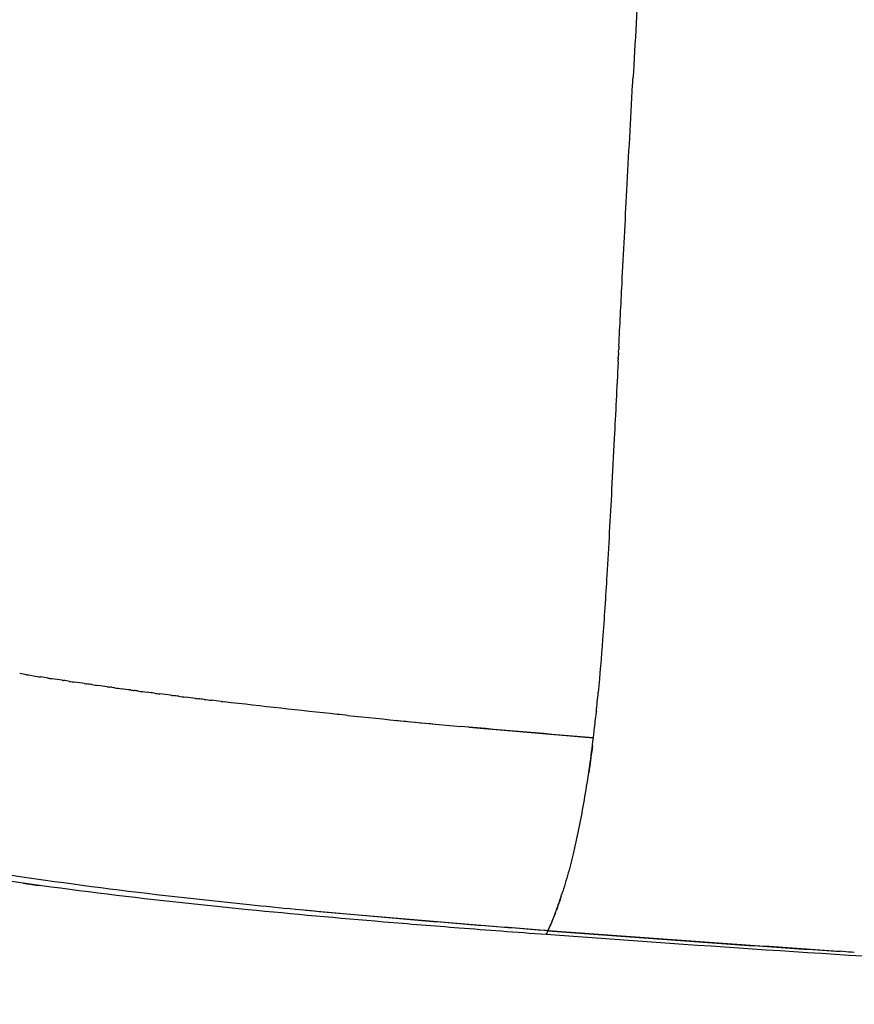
# Model space of a CAD drawing. Header units: millimetres. Extents: x 0 to 1905, y 0 to 2577.
# Tile 2 of 70: x 1316 to 1398, y 18 to 115. Entities that reach past the tile are written whole.
import ezdxf

# ---------------------------------------------------------------- set-up
doc = ezdxf.new("R2010")
doc.units = ezdxf.units.MM
doc.header["$MEASUREMENT"] = 0
doc.layers.add('Crea2D$visibili$linee', color=7, linetype='Continuous', true_color=0x000000)

msp = doc.modelspace()

# ---------------------------------------------------------------- linework, layer by layer
at = {"layer": 'Crea2D$visibili$linee'}
msp.add_line((1369.111, 29.126), (1369.111, 29.127), dxfattribs=at)
for centre, radius, start, end in [((3944.299, -35.081), 2572.336, 176.545703, 176.790117), ((9746.574, -336.512), 8382.447, 177.1418008, 177.1425581), ((1371.934, 395.555), 349.573, 260.86713, 261.09619), ((1190.662, 65.564), 182.708, 354.10705, 354.69614), ((1204.955, 64.172), 168.348, 353.36838, 353.97017), ((1451.623, 1057.628), 1016.515, 264.147405, 264.775089), ((1444.475, 984.166), 942.707, 264.413556, 264.65173), ((1478.161, 1348.63), 1308.725, 264.814109, 265.352311), ((1353.454, 286.938), 259.703, 261.72946, 262.11649), ((1322.73, 43.887), 48.669, 340.1234, 341.65511), ((1573.791, 2733.963), 2716.544, 265.647886, 266.255201)]:
    msp.add_arc(centre, radius, start, end, dxfattribs=at)
for points, knots in [([(1374.615, 82.687), (1374.717, 84.727), (1374.974, 89.822), (1375.419, 98.403), (1375.782, 105.124), (1375.988, 108.766), (1375.998, 108.954)], [6.5248851, 6.5248851, 6.5248851, 6.5248851, 6.6035115, 6.7205851, 6.8527885, 6.859976, 6.859976, 6.859976, 6.859976]), ([(1374.537, 81.115), (1374.412, 78.617), (1374.206, 74.45), (1373.849, 67.477), (1373.488, 60.89), (1373.063, 54.242), (1372.749, 50.402), (1372.588, 48.675)], [0, 0, 0, 0, 7.502527, 12.517096, 20.943902, 27.295436, 32.500445, 32.500445, 32.500445, 32.500445]), ([(1347.969, 46.411), (1347.634, 46.446), (1343.591, 46.864), (1339.554, 47.309), (1335.86, 47.747)], [2.3128085, 2.3128085, 2.3128085, 2.3128085, 2.3258777, 2.4704398, 2.4704398, 2.4704398, 2.4704398]), ([(1370.27, 33.381), (1370.295, 33.488), (1370.506, 34.397), (1370.881, 36.157), (1371.351, 38.745), (1371.768, 41.423), (1372.001, 43.281), (1372.117, 44.207)], [5.3122711, 5.3122711, 5.3122711, 5.3122711, 5.3345151, 5.5011448, 5.6675872, 5.8341888, 6, 6, 6, 6]), ([(1372.019, 43.436), (1371.921, 42.663), (1371.805, 41.774), (1371.679, 40.903), (1371.661, 40.786)], [4.0461883, 4.0461883, 4.0461883, 4.0461883, 4.1847531, 4.2062992, 4.2062992, 4.2062992, 4.2062992]), ([(1370.27, 33.381), (1370.095, 32.633), (1369.727, 31.167), (1369.317, 29.809), (1369.111, 29.127)], [4.6877308, 4.6877308, 4.6877308, 4.6877308, 4.8434522, 5, 5, 5, 5]), ([(1367.475, 24.873), (1366.002, 24.981), (1363.153, 25.192), (1357.831, 25.599), (1349.539, 26.264), (1342.628, 26.884), (1338.191, 27.321), (1328.319, 28.295), (1318.516, 29.444), (1308.814, 31.071)], [0, 0, 0, 0, 4.430702, 8.570194, 16.012357, 29.386914, 29.386914, 29.386914, 59.646297, 59.646297, 59.646297, 59.646297]), ([(1342.868, 27.346), (1341.343, 27.492), (1339.82, 27.643), (1328.554, 28.796), (1318.865, 29.968), (1309.266, 31.618)], [0.421875, 0.421875, 0.421875, 0.421875, 0.5, 0.5, 1, 1, 1, 1]), ([(1368.956, 28.658), (1368.801, 28.19), (1368.635, 27.7), (1368.461, 27.233), (1368.451, 27.207)], [5.1130496, 5.1130496, 5.1130496, 5.1130496, 5.4521986, 5.4723486, 5.4723486, 5.4723486, 5.4723486]), ([(1367.644, 25.252), (1367.771, 25.534), (1367.964, 25.966), (1368.195, 26.541), (1368.339, 26.908), (1368.418, 27.119), (1368.451, 27.207)], [4, 4, 4, 4, 4.2399003, 4.3667017, 4.4611916, 4.5285425, 4.5285425, 4.5285425, 4.5285425]), ([(1367.471, 24.88), (1367.481, 24.881), (1367.503, 24.888), (1367.556, 25.035), (1367.618, 25.184), (1367.646, 25.254)], [2.819783, 2.819783, 2.819783, 2.819783, 3.1769364, 3.5100733, 3.7600776, 3.7600776, 3.7600776, 3.7600776]), ([(1397.737, 23.129), (1397.366, 23.153), (1387.317, 23.814), (1377.296, 24.546), (1367.644, 25.252)], [3.8281532, 3.8281532, 3.8281532, 3.8281532, 3.8344952, 4, 4, 4, 4]), ([(1367.465, 24.879), (1367.475, 24.88), (1367.49, 24.881), (1367.548, 25.017), (1367.569, 25.068)], [2, 2, 2, 2, 2.5007346, 2.7393374, 2.7393374, 2.7393374, 2.7393374]), ([(1544.042, 18.028), (1529.428, 18.035), (1514.815, 18.187), (1485.262, 18.782), (1470.326, 19.231), (1455.415, 19.825), (1440.504, 20.419), (1425.617, 21.157), (1396.296, 22.858), (1381.862, 23.815), (1367.472, 24.872)], [1.067515, 1.067515, 1.067515, 1.067515, 44.912595, 44.912595, 89.80195, 89.80195, 89.80195, 134.690497, 134.690497, 178.455196, 178.455196, 178.455196, 178.455196])]:
    msp.add_open_spline(points, degree=3, knots=knots, dxfattribs=at)
for points in [[(1374.585, 82.08), (1374.589, 82.171), (1374.594, 82.263), (1374.598, 82.354)], [(1374.615, 82.687), (1374.61, 82.576), (1374.604, 82.465), (1374.598, 82.354)], [(1374.536, 81.115), (1374.541, 81.197), (1374.545, 81.28), (1374.549, 81.362)], [(1374.554, 81.473), (1374.561, 81.601), (1374.567, 81.73), (1374.574, 81.858)], [(1374.585, 82.08), (1374.581, 82.006), (1374.577, 81.932), (1374.574, 81.858)], [(1316.448, 50.414), (1316.221, 50.451), (1315.994, 50.487), (1315.768, 50.524)], [(1318.528, 50.085), (1318.295, 50.122), (1318.061, 50.158), (1317.828, 50.195)], [(1318.528, 50.086), (1318.659, 50.066), (1318.79, 50.046), (1318.921, 50.026)], [(1319.947, 49.869), (1319.605, 49.92), (1319.263, 49.972), (1318.921, 50.025)], [(1319.947, 49.869), (1319.984, 49.864), (1320.021, 49.858), (1320.058, 49.853)], [(1320.666, 49.761), (1320.463, 49.791), (1320.26, 49.821), (1320.058, 49.852)], [(1320.666, 49.762), (1320.842, 49.735), (1321.018, 49.709), (1321.195, 49.683)], [(1322.123, 49.547), (1321.814, 49.591), (1321.505, 49.637), (1321.195, 49.682)], [(1322.123, 49.547), (1322.193, 49.537), (1322.264, 49.527), (1322.334, 49.517)], [(1322.862, 49.44), (1322.686, 49.465), (1322.51, 49.491), (1322.334, 49.516)], [(1322.862, 49.441), (1323.065, 49.411), (1323.268, 49.382), (1323.473, 49.353)], [(1324.358, 49.228), (1324.063, 49.269), (1323.768, 49.311), (1323.473, 49.353)], [(1324.358, 49.228), (1324.442, 49.217), (1324.527, 49.205), (1324.612, 49.193)], [(1325.115, 49.123), (1324.948, 49.146), (1324.78, 49.169), (1324.612, 49.193)], [(1325.115, 49.123), (1325.327, 49.094), (1325.539, 49.064), (1325.753, 49.035)], [(1326.649, 48.913), (1326.35, 48.953), (1326.052, 48.994), (1325.753, 49.035)], [(1326.649, 48.913), (1326.771, 48.897), (1326.892, 48.88), (1327.014, 48.864)], [(1327.426, 48.809), (1327.289, 48.827), (1327.151, 48.846), (1327.014, 48.864)], [(1327.426, 48.809), (1327.708, 48.771), (1327.991, 48.733), (1328.276, 48.696)], [(1328.999, 48.601), (1328.758, 48.633), (1328.517, 48.664), (1328.276, 48.696)], [(1328.999, 48.601), (1329.178, 48.578), (1329.358, 48.554), (1329.538, 48.531)], [(1330.597, 48.395), (1330.244, 48.44), (1329.891, 48.485), (1329.538, 48.531)], [(1330.597, 48.395), (1330.665, 48.386), (1330.733, 48.377), (1330.801, 48.369)], [(1331.405, 48.292), (1331.204, 48.318), (1331.003, 48.343), (1330.801, 48.369)], [(1331.405, 48.292), (1331.624, 48.265), (1331.844, 48.237), (1332.065, 48.209)], [(1333.041, 48.088), (1332.716, 48.129), (1332.39, 48.169), (1332.065, 48.21)], [(1333.041, 48.088), (1333.137, 48.076), (1333.233, 48.065), (1333.33, 48.053)], [(1333.869, 47.987), (1333.689, 48.009), (1333.509, 48.031), (1333.33, 48.053)], [(1333.869, 47.987), (1334.11, 47.957), (1334.352, 47.928), (1334.595, 47.899)], [(1335.543, 47.785), (1335.227, 47.823), (1334.911, 47.861), (1334.595, 47.899)], [(1335.543, 47.785), (1335.649, 47.772), (1335.755, 47.76), (1335.86, 47.747)], [(1372.372, 46.488), (1372.376, 46.525), (1372.38, 46.562), (1372.384, 46.6)], [(1372.405, 46.805), (1372.398, 46.737), (1372.391, 46.668), (1372.384, 46.6)], [(1372.117, 44.208), (1367.759, 44.575), (1363.402, 44.941), (1359.053, 45.337)], [(1372.117, 44.207), (1372.137, 44.382), (1372.157, 44.556), (1372.177, 44.73)], [(1368.955, 28.658), (1369.007, 28.814), (1369.059, 28.97), (1369.111, 29.126)], [(1367.646, 25.254), (1359.373, 25.908), (1351.1, 26.561), (1342.868, 27.345)], [(1367.422, 25.271), (1359.556, 25.87), (1351.706, 26.505), (1343.883, 27.248)], [(1368.38, 27.02), (1368.144, 26.407), (1367.896, 25.831), (1367.646, 25.254)]]:
    msp.add_open_spline(points, degree=3, dxfattribs=at)

doc.saveas('drawing.dxf')
